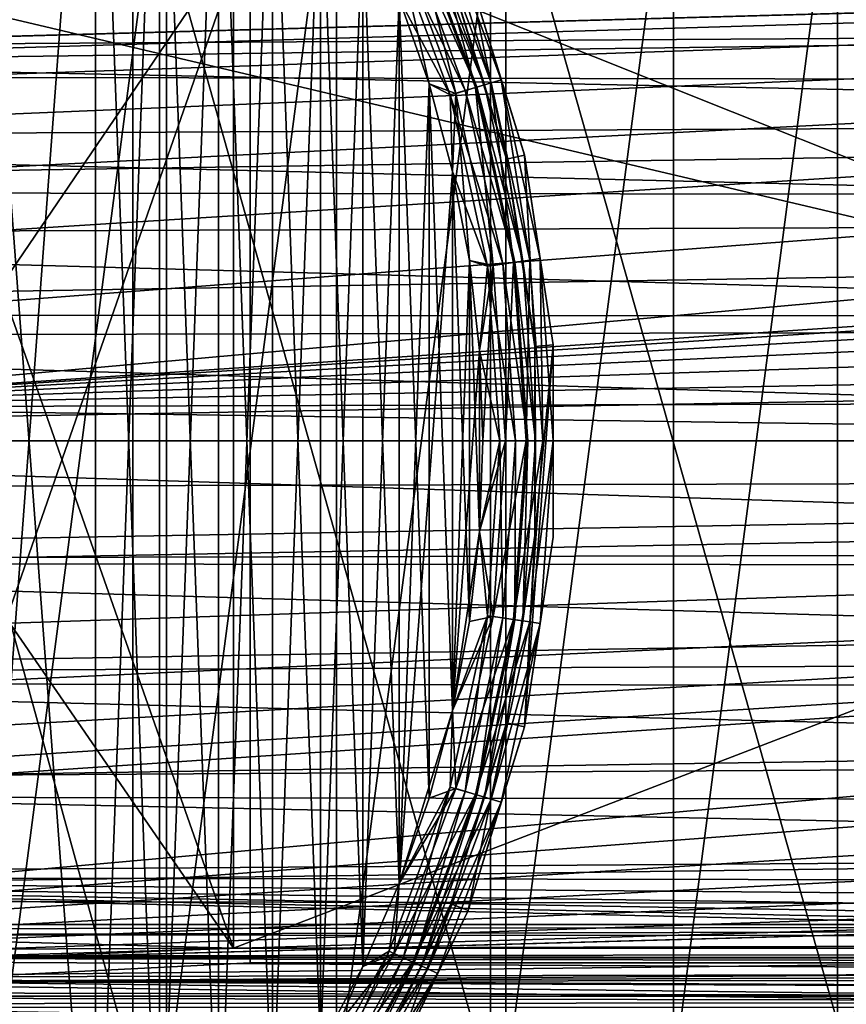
# Model space of a CAD drawing. Header units: millimetres. Extents: x -143 to 143, y -35 to 35.
# Tile 150 of 256: x -55 to -32, y -15 to 11. Entities that reach past the tile are written whole.
import ezdxf

# ---------------------------------------------------------------- set-up
doc = ezdxf.new("R2010")
doc.units = ezdxf.units.MM
doc.header["$LTSCALE"] = 65.185185
for name, color, linetype in [('100', 7, 'CONTINUOUS'), ('111', 7, 'CONTINUOUS'), ('112', 7, 'CONTINUOUS'), ('22', 7, 'CONTINUOUS'), ('30', 7, 'CONTINUOUS'), ('32', 7, 'CONTINUOUS'), ('34', 7, 'CONTINUOUS'), ('431', 7, 'CONTINUOUS'), ('432', 7, 'CONTINUOUS'), ('434', 7, 'CONTINUOUS'), ('436', 7, 'CONTINUOUS'), ('437', 7, 'CONTINUOUS'), ('439', 7, 'CONTINUOUS'), ('449', 7, 'CONTINUOUS'), ('45', 7, 'CONTINUOUS'), ('58', 7, 'CONTINUOUS'), ('71', 7, 'CONTINUOUS'), ('88', 7, 'CONTINUOUS'), ('95', 7, 'CONTINUOUS'), ('99', 7, 'CONTINUOUS')]:
    doc.layers.add(name, color=color, linetype=linetype)

msp = doc.modelspace()

# ---------------------------------------------------------------- linework, layer by layer
at = {"layer": '100', "linetype": 'CONTINUOUS'}
for points in [[(22.191, 14.113, -17.5), (-48.549, 14.113, -17.5), (22.191, -14.113, -17.5), (22.191, 14.113, -17.5)], [(-48.549, 14.113, -17.5), (-48.549, -14.113, -17.5), (22.191, -14.113, -17.5), (-48.549, 14.113, -17.5)]]:
    msp.add_3dface(points, dxfattribs=at)
at = {"layer": '111', "linetype": 'CONTINUOUS'}
for points in [[(-49, 13.712, -20.5), (22.5, 13.712, -20.5), (-49, -13.712, -20.5), (-49, 13.712, -20.5)], [(22.5, 13.712, -20.5), (22.5, -13.712, -20.5), (-49, -13.712, -20.5), (22.5, 13.712, -20.5)]]:
    msp.add_3dface(points, dxfattribs=at)
at = {"layer": '112', "linetype": 'CONTINUOUS'}
for points in [[(-68.5, 14.604, -14.5), (-58.781, 14.115, -17.49), (-49, -13.712, -20.5), (-68.5, 14.604, -14.5)], [(-68.5, 14.604, -14.5), (-49, -13.712, -20.5), (-58.781, -14.115, -17.49), (-68.5, 14.604, -14.5)], [(-58.781, 14.115, -17.49), (-49, 13.712, -20.5), (-49, -13.712, -20.5), (-58.781, 14.115, -17.49)]]:
    msp.add_3dface(points, dxfattribs=at)
at = {"layer": '22', "linetype": 'CONTINUOUS'}
for points in [[(-84, 10.566, 13.95), (-84, 12.678, 12.063), (8.5, 11.136, 13.5), (-84, 10.566, 13.95)], [(8.5, 11.136, 13.5), (-84, 12.678, 12.063), (8.418, 11.929, 12.805), (8.5, 11.136, 13.5)], [(8.5, 8.654, 15.21), (-84, 10.566, 13.95), (8.5, 11.136, 13.5), (8.5, 8.654, 15.21)], [(-84, 8.177, 15.472), (-84, 10.566, 13.95), (8.5, 8.654, 15.21), (-84, 8.177, 15.472)], [(8.5, 5.916, 16.47), (-84, 8.177, 15.472), (8.5, 8.654, 15.21), (8.5, 5.916, 16.47)], [(-84, 5.574, 16.589), (-84, 8.177, 15.472), (8.5, 5.916, 16.47), (-84, 5.574, 16.589)], [(8.5, 3.003, 17.24), (-84, 5.574, 16.589), (8.5, 5.916, 16.47), (8.5, 3.003, 17.24)], [(-84, 2.824, 17.271), (-84, 5.574, 16.589), (8.5, 3.003, 17.24), (-84, 2.824, 17.271)], [(8.5, 0, 17.5), (-84, 2.824, 17.271), (8.5, 3.003, 17.24), (8.5, 0, 17.5)], [(-84, 0, 17.5), (-84, 2.824, 17.271), (8.5, 0, 17.5), (-84, 0, 17.5)], [(-84, -3.211, 17.203), (-84, 0, 17.5), (8.5, -3.003, 17.24), (-84, -3.211, 17.203)], [(8.5, -3.003, 17.24), (-84, 0, 17.5), (8.5, 0, 17.5), (8.5, -3.003, 17.24)], [(8.5, -5.916, 16.47), (-84, -3.211, 17.203), (8.5, -3.003, 17.24), (8.5, -5.916, 16.47)], [(-84, -6.312, 16.322), (-84, -3.211, 17.203), (8.5, -5.916, 16.47), (-84, -6.312, 16.322)], [(8.5, -8.654, 15.21), (-84, -6.312, 16.322), (8.5, -5.916, 16.47), (8.5, -8.654, 15.21)], [(-84, -9.2, 14.887), (-84, -6.312, 16.322), (8.5, -8.654, 15.21), (-84, -9.2, 14.887)], [(8.5, -11.136, 13.5), (-84, -9.2, 14.887), (8.5, -8.654, 15.21), (8.5, -11.136, 13.5)], [(-84, -11.775, 12.946), (-84, -9.2, 14.887), (8.5, -11.136, 13.5), (-84, -11.775, 12.946)], [(8.418, -11.929, 12.805), (-84, -11.775, 12.946), (8.5, -11.136, 13.5), (8.418, -11.929, 12.805)], [(-84, -13.95, 10.566), (-84, -11.775, 12.946), (6.534, -13.86, 10.684), (-84, -13.95, 10.566)], [(6.534, -13.86, 10.684), (-84, -11.775, 12.946), (7.023, -13.679, 10.915), (6.534, -13.86, 10.684)], [(7.023, -13.679, 10.915), (-84, -11.775, 12.946), (7.476, -13.411, 11.242), (7.023, -13.679, 10.915)], [(7.476, -13.411, 11.242), (-84, -11.775, 12.946), (7.875, -13.044, 11.667), (7.476, -13.411, 11.242)], [(7.875, -13.044, 11.667), (-84, -11.775, 12.946), (8.198, -12.557, 12.189), (7.875, -13.044, 11.667)], [(8.198, -12.557, 12.189), (-84, -11.775, 12.946), (8.418, -11.929, 12.805), (8.198, -12.557, 12.189)], [(6.022, -13.966, 10.546), (-84, -13.95, 10.566), (6.534, -13.86, 10.684), (6.022, -13.966, 10.546)], [(-69.389, -14.513, 9.779), (-84, -13.95, 10.566), (-3.679, -14.374, 9.981), (-69.389, -14.513, 9.779)], [(-3.679, -14.374, 9.981), (-84, -13.95, 10.566), (-2.083, -14.094, 10.374), (-3.679, -14.374, 9.981)], [(-2.083, -14.094, 10.374), (-84, -13.95, 10.566), (-0.5, -14, 10.5), (-2.083, -14.094, 10.374)], [(-84, -13.95, 10.566), (6.022, -13.966, 10.546), (-0.5, -14, 10.5), (-84, -13.95, 10.566)], [(-5.278, -14.834, 9.285), (-69.389, -14.513, 9.779), (-3.679, -14.374, 9.981), (-5.278, -14.834, 9.285)], [(-68.905, -14.571, 9.692), (-69.389, -14.513, 9.779), (-5.278, -14.834, 9.285), (-68.905, -14.571, 9.692)], [(-60.782, -15.967, 7.162), (-68.905, -14.571, 9.692), (-6.811, -15.429, 8.257), (-60.782, -15.967, 7.162)], [(-6.811, -15.429, 8.257), (-68.905, -14.571, 9.692), (-5.278, -14.834, 9.285), (-6.811, -15.429, 8.257)]]:
    msp.add_3dface(points, dxfattribs=at)
at = {"layer": '30', "linetype": 'CONTINUOUS'}
for points in [[(48.938, 13.077, -28.5), (-62, 13.077, -28.5), (48.938, -13.077, -28.5), (48.938, 13.077, -28.5)], [(-62, 13.077, -28.5), (-62, -13.077, -28.5), (48.938, -13.077, -28.5), (-62, 13.077, -28.5)]]:
    msp.add_3dface(points, dxfattribs=at)
at = {"layer": '32', "linetype": 'CONTINUOUS'}
for points in [[(48.938, -13.077, -28.5), (-62, -13.077, -28.5), (-62, -13.192, -26.248), (48.938, -13.077, -28.5)], [(-62, -13.357, -24), (48.938, -13.077, -28.5), (-62, -13.192, -26.248), (-62, -13.357, -24)], [(48.938, -13.077, -28.5), (-62, -13.357, -24), (51.977, -13.424, -23.236), (48.938, -13.077, -28.5)], [(-49, -13.712, -20.5), (-62, -13.357, -24), (-89.5, -13.87, -19.235), (-49, -13.712, -20.5)], [(51.977, -13.424, -23.236), (-62, -13.357, -24), (-49, -13.712, -20.5), (51.977, -13.424, -23.236)], [(22.5, -13.712, -20.5), (51.977, -13.424, -23.236), (-49, -13.712, -20.5), (22.5, -13.712, -20.5)], [(-58.781, -14.115, -17.49), (-49, -13.712, -20.5), (-89.5, -13.87, -19.235), (-58.781, -14.115, -17.49)]]:
    msp.add_3dface(points, dxfattribs=at)
at = {"layer": '34', "linetype": 'CONTINUOUS'}
for points in [[(-48.549, -14.113, -17.5), (-58.564, -14.619, -14.418), (22.191, -14.113, -17.5), (-48.549, -14.113, -17.5)], [(22.191, -14.113, -17.5), (-58.564, -14.619, -14.418), (28.355, -14.312, -16.216), (22.191, -14.113, -17.5)], [(28.355, -14.312, -16.216), (-58.564, -14.619, -14.418), (34.5, -14.528, -14.936), (28.355, -14.312, -16.216)], [(-68.5, -15.217, -11.361), (-10.956, -15.187, -11.5), (-58.564, -14.619, -14.418), (-68.5, -15.217, -11.361)], [(-58.564, -14.619, -14.418), (-10.956, -15.187, -11.5), (34.5, -14.528, -14.936), (-58.564, -14.619, -14.418)], [(-21.872, -15.961, -8.1), (-10.956, -15.187, -11.5), (-68.5, -15.217, -11.361), (-21.872, -15.961, -8.1)], [(-68.5, -15.976, -8.038), (-21.872, -15.961, -8.1), (-68.5, -15.217, -11.361), (-68.5, -15.976, -8.038)]]:
    msp.add_3dface(points, dxfattribs=at)
at = {"layer": '431', "linetype": 'CONTINUOUS'}
for points in [[(-42.024, 9.682, -57.324), (-43.479, 14.395, -57.882), (-43.738, 14.277, -57.324), (-42.024, 9.682, -57.324)], [(-41.752, 9.763, -57.882), (-42.652, 12.696, -58.5), (-43.479, 14.395, -57.882), (-41.752, 9.763, -57.882)], [(-41.752, 9.763, -57.882), (-43.479, 14.395, -57.882), (-42.024, 9.682, -57.324), (-41.752, 9.763, -57.882)], [(-42.45, 9.558, -56.881), (-43.738, 14.277, -57.324), (-44.141, 14.093, -56.881), (-42.45, 9.558, -56.881)], [(-42.024, 9.682, -57.324), (-43.738, 14.277, -57.324), (-42.45, 9.558, -56.881), (-42.024, 9.682, -57.324)], [(-42.985, 9.4, -56.597), (-44.141, 14.093, -56.881), (-44.649, 13.861, -56.597), (-42.985, 9.4, -56.597)], [(-42.985, 9.4, -56.597), (-44.649, 13.861, -56.597), (-43.706, 9.656, -56.5), (-42.985, 9.4, -56.597)], [(-43.706, 9.656, -56.5), (-44.649, 13.861, -56.597), (-44.515, 11.968, -56.5), (-43.706, 9.656, -56.5)], [(-42.45, 9.558, -56.881), (-44.141, 14.093, -56.881), (-42.985, 9.4, -56.597), (-42.45, 9.558, -56.881)], [(-41.121, 7.733, -58.5), (-42.652, 12.696, -58.5), (-41.752, 9.763, -57.882), (-41.121, 7.733, -58.5)], [(-43.072, 7.29, -56.5), (-42.985, 9.4, -56.597), (-43.706, 9.656, -56.5), (-43.072, 7.29, -56.5)], [(-41.421, 4.828, -56.881), (-42.024, 9.682, -57.324), (-42.45, 9.558, -56.881), (-41.421, 4.828, -56.881)], [(-40.982, 4.891, -57.324), (-41.752, 9.763, -57.882), (-42.024, 9.682, -57.324), (-40.982, 4.891, -57.324)], [(-40.982, 4.891, -57.324), (-42.024, 9.682, -57.324), (-41.421, 4.828, -56.881), (-40.982, 4.891, -57.324)], [(-40.701, 4.932, -57.882), (-41.121, 7.733, -58.5), (-41.752, 9.763, -57.882), (-40.701, 4.932, -57.882)], [(-40.701, 4.932, -57.882), (-41.752, 9.763, -57.882), (-40.982, 4.891, -57.324), (-40.701, 4.932, -57.882)], [(-42.616, 4.883, -56.5), (-42.985, 9.4, -56.597), (-43.072, 7.29, -56.5), (-42.616, 4.883, -56.5)], [(-41.973, 4.749, -56.597), (-42.45, 9.558, -56.881), (-42.985, 9.4, -56.597), (-41.973, 4.749, -56.597)], [(-41.973, 4.749, -56.597), (-42.985, 9.4, -56.597), (-42.616, 4.883, -56.5), (-41.973, 4.749, -56.597)], [(-41.421, 4.828, -56.881), (-42.45, 9.558, -56.881), (-41.973, 4.749, -56.597), (-41.421, 4.828, -56.881)], [(-40.347, 2.597, -58.5), (-41.121, 7.733, -58.5), (-40.701, 4.932, -57.882), (-40.347, 2.597, -58.5)], [(-42.342, 2.448, -56.5), (-41.973, 4.749, -56.597), (-42.616, 4.883, -56.5), (-42.342, 2.448, -56.5)], [(-41.634, 0, -56.597), (-41.421, 4.828, -56.881), (-41.973, 4.749, -56.597), (-41.634, 0, -56.597)], [(-41.075, 0, -56.881), (-41.421, 4.828, -56.881), (-41.634, 0, -56.597), (-41.075, 0, -56.881)], [(-41.075, 0, -56.881), (-40.982, 4.891, -57.324), (-41.421, 4.828, -56.881), (-41.075, 0, -56.881)], [(-40.632, 0, -57.324), (-40.982, 4.891, -57.324), (-41.075, 0, -56.881), (-40.632, 0, -57.324)], [(-40.632, 0, -57.324), (-40.701, 4.932, -57.882), (-40.982, 4.891, -57.324), (-40.632, 0, -57.324)], [(-40.348, 0, -57.882), (-40.347, 2.597, -58.5), (-40.701, 4.932, -57.882), (-40.348, 0, -57.882)], [(-40.348, 0, -57.882), (-40.701, 4.932, -57.882), (-40.632, 0, -57.324), (-40.348, 0, -57.882)], [(-42.25, 0, -56.5), (-41.973, 4.749, -56.597), (-42.342, 2.448, -56.5), (-42.25, 0, -56.5)], [(-41.634, 0, -56.597), (-41.973, 4.749, -56.597), (-42.25, 0, -56.5), (-41.634, 0, -56.597)], [(-40.347, -2.597, -58.5), (-40.347, 2.597, -58.5), (-40.348, 0, -57.882), (-40.347, -2.597, -58.5)], [(-41.973, -4.749, -56.597), (-41.634, 0, -56.597), (-42.342, -2.448, -56.5), (-41.973, -4.749, -56.597)], [(-42.342, -2.448, -56.5), (-41.634, 0, -56.597), (-42.25, 0, -56.5), (-42.342, -2.448, -56.5)], [(-41.421, -4.828, -56.881), (-41.075, 0, -56.881), (-41.973, -4.749, -56.597), (-41.421, -4.828, -56.881)], [(-41.973, -4.749, -56.597), (-41.075, 0, -56.881), (-41.634, 0, -56.597), (-41.973, -4.749, -56.597)], [(-40.982, -4.891, -57.324), (-40.632, 0, -57.324), (-41.421, -4.828, -56.881), (-40.982, -4.891, -57.324)], [(-41.421, -4.828, -56.881), (-40.632, 0, -57.324), (-41.075, 0, -56.881), (-41.421, -4.828, -56.881)], [(-40.701, -4.932, -57.882), (-40.348, 0, -57.882), (-40.982, -4.891, -57.324), (-40.701, -4.932, -57.882)], [(-40.982, -4.891, -57.324), (-40.348, 0, -57.882), (-40.632, 0, -57.324), (-40.982, -4.891, -57.324)], [(-40.701, -4.932, -57.882), (-40.347, -2.597, -58.5), (-40.348, 0, -57.882), (-40.701, -4.932, -57.882)], [(-42.616, -4.883, -56.5), (-41.973, -4.749, -56.597), (-42.342, -2.448, -56.5), (-42.616, -4.883, -56.5)], [(-41.121, -7.733, -58.5), (-40.347, -2.597, -58.5), (-40.701, -4.932, -57.882), (-41.121, -7.733, -58.5)], [(-42.985, -9.4, -56.597), (-41.973, -4.749, -56.597), (-43.072, -7.29, -56.5), (-42.985, -9.4, -56.597)], [(-43.072, -7.29, -56.5), (-41.973, -4.749, -56.597), (-42.616, -4.883, -56.5), (-43.072, -7.29, -56.5)], [(-42.985, -9.4, -56.597), (-41.421, -4.828, -56.881), (-41.973, -4.749, -56.597), (-42.985, -9.4, -56.597)], [(-42.45, -9.558, -56.881), (-41.421, -4.828, -56.881), (-42.985, -9.4, -56.597), (-42.45, -9.558, -56.881)], [(-42.45, -9.558, -56.881), (-40.982, -4.891, -57.324), (-41.421, -4.828, -56.881), (-42.45, -9.558, -56.881)], [(-42.024, -9.682, -57.324), (-40.982, -4.891, -57.324), (-42.45, -9.558, -56.881), (-42.024, -9.682, -57.324)], [(-42.024, -9.682, -57.324), (-40.701, -4.932, -57.882), (-40.982, -4.891, -57.324), (-42.024, -9.682, -57.324)], [(-41.752, -9.763, -57.882), (-40.701, -4.932, -57.882), (-42.024, -9.682, -57.324), (-41.752, -9.763, -57.882)], [(-41.752, -9.763, -57.882), (-41.121, -7.733, -58.5), (-40.701, -4.932, -57.882), (-41.752, -9.763, -57.882)], [(-43.706, -9.656, -56.5), (-42.985, -9.4, -56.597), (-43.072, -7.29, -56.5), (-43.706, -9.656, -56.5)], [(-42.652, -12.696, -58.5), (-41.121, -7.733, -58.5), (-41.752, -9.763, -57.882), (-42.652, -12.696, -58.5)], [(-44.649, -13.861, -56.597), (-42.45, -9.558, -56.881), (-42.985, -9.4, -56.597), (-44.649, -13.861, -56.597)], [(-44.649, -13.861, -56.597), (-42.985, -9.4, -56.597), (-44.515, -11.969, -56.5), (-44.649, -13.861, -56.597)], [(-44.141, -14.093, -56.881), (-42.45, -9.558, -56.881), (-44.649, -13.861, -56.597), (-44.141, -14.093, -56.881)], [(-44.515, -11.969, -56.5), (-42.985, -9.4, -56.597), (-43.706, -9.656, -56.5), (-44.515, -11.969, -56.5)], [(-44.141, -14.093, -56.881), (-42.024, -9.682, -57.324), (-42.45, -9.558, -56.881), (-44.141, -14.093, -56.881)], [(-43.738, -14.277, -57.324), (-42.024, -9.682, -57.324), (-44.141, -14.093, -56.881), (-43.738, -14.277, -57.324)], [(-43.738, -14.277, -57.324), (-41.752, -9.763, -57.882), (-42.024, -9.682, -57.324), (-43.738, -14.277, -57.324)], [(-43.479, -14.395, -57.882), (-41.752, -9.763, -57.882), (-43.738, -14.277, -57.324), (-43.479, -14.395, -57.882)], [(-43.479, -14.395, -57.882), (-42.652, -12.696, -58.5), (-41.752, -9.763, -57.882), (-43.479, -14.395, -57.882)], [(-45.495, -14.214, -56.5), (-44.649, -13.861, -56.597), (-44.515, -11.969, -56.5), (-45.495, -14.214, -56.5)], [(-44.906, -17.375, -58.5), (-42.652, -12.696, -58.5), (-43.479, -14.395, -57.882), (-44.906, -17.375, -58.5)], [(-46.931, -18.039, -56.597), (-44.141, -14.093, -56.881), (-44.649, -13.861, -56.597), (-46.931, -18.039, -56.597)], [(-46.931, -18.039, -56.597), (-44.649, -13.861, -56.597), (-46.64, -16.38, -56.5), (-46.931, -18.039, -56.597)], [(-46.461, -18.341, -56.881), (-44.141, -14.093, -56.881), (-46.931, -18.039, -56.597), (-46.461, -18.341, -56.881)], [(-46.64, -16.38, -56.5), (-44.649, -13.861, -56.597), (-45.495, -14.214, -56.5), (-46.64, -16.38, -56.5)], [(-46.461, -18.341, -56.881), (-43.738, -14.277, -57.324), (-44.141, -14.093, -56.881), (-46.461, -18.341, -56.881)], [(-46.088, -18.581, -57.324), (-43.738, -14.277, -57.324), (-46.461, -18.341, -56.881), (-46.088, -18.581, -57.324)], [(-46.088, -18.581, -57.324), (-43.479, -14.395, -57.882), (-43.738, -14.277, -57.324), (-46.088, -18.581, -57.324)], [(-45.849, -18.734, -57.882), (-43.479, -14.395, -57.882), (-46.088, -18.581, -57.324), (-45.849, -18.734, -57.882)], [(-45.849, -18.734, -57.882), (-44.906, -17.375, -58.5), (-43.479, -14.395, -57.882), (-45.849, -18.734, -57.882)]]:
    msp.add_3dface(points, dxfattribs=at)
at = {"layer": '432', "linetype": 'CONTINUOUS'}
for points in [[(-42.652, 12.696, -58.5), (-41.121, 7.733, -58.5), (-42.652, 12.695, -81.5), (-42.652, 12.696, -58.5)], [(-42.652, 12.695, -81.5), (-41.121, 7.733, -58.5), (-41.121, 7.732, -81.5), (-42.652, 12.695, -81.5)], [(-41.121, 7.733, -58.5), (-40.347, 2.597, -58.5), (-41.121, 7.732, -81.5), (-41.121, 7.733, -58.5)], [(-41.121, 7.732, -81.5), (-40.347, 2.597, -58.5), (-40.347, 2.597, -81.5), (-41.121, 7.732, -81.5)], [(-40.347, 2.597, -58.5), (-40.347, -2.597, -58.5), (-40.347, 2.597, -81.5), (-40.347, 2.597, -58.5)], [(-40.347, 2.597, -81.5), (-40.347, -2.597, -58.5), (-40.347, -2.597, -81.5), (-40.347, 2.597, -81.5)], [(-40.347, -2.597, -58.5), (-41.121, -7.733, -58.5), (-41.121, -7.732, -81.5), (-40.347, -2.597, -58.5)], [(-40.347, -2.597, -81.5), (-40.347, -2.597, -58.5), (-41.121, -7.732, -81.5), (-40.347, -2.597, -81.5)], [(-41.121, -7.732, -81.5), (-41.121, -7.733, -58.5), (-42.652, -12.695, -81.5), (-41.121, -7.732, -81.5)], [(-41.121, -7.733, -58.5), (-42.652, -12.696, -58.5), (-42.652, -12.695, -81.5), (-41.121, -7.733, -58.5)], [(-42.652, -12.695, -81.5), (-42.652, -12.696, -58.5), (-44.906, -17.375, -81.5), (-42.652, -12.695, -81.5)], [(-42.652, -12.696, -58.5), (-44.906, -17.375, -58.5), (-44.906, -17.375, -81.5), (-42.652, -12.696, -58.5)]]:
    msp.add_3dface(points, dxfattribs=at)
at = {"layer": '434', "linetype": 'CONTINUOUS'}
for points in [[(-43.117, 12.513, -81.5), (-42.652, 12.695, -81.5), (-41.609, 7.621, -81.5), (-43.117, 12.513, -81.5)], [(-42.652, 12.695, -81.5), (-41.121, 7.732, -81.5), (-41.609, 7.621, -81.5), (-42.652, 12.695, -81.5)], [(-41.609, 7.621, -81.5), (-41.121, 7.732, -81.5), (-40.846, 2.559, -81.5), (-41.609, 7.621, -81.5)], [(-41.121, 7.732, -81.5), (-40.347, 2.597, -81.5), (-40.846, 2.559, -81.5), (-41.121, 7.732, -81.5)], [(-40.347, 2.597, -81.5), (-40.347, -2.597, -81.5), (-41.121, -7.732, -81.5), (-40.347, 2.597, -81.5)], [(-40.347, 2.597, -81.5), (-41.121, -7.732, -81.5), (-40.846, -2.559, -81.5), (-40.347, 2.597, -81.5)], [(-40.846, 2.559, -81.5), (-40.347, 2.597, -81.5), (-40.846, -2.559, -81.5), (-40.846, 2.559, -81.5)], [(-40.846, -2.559, -81.5), (-41.121, -7.732, -81.5), (-41.609, -7.621, -81.5), (-40.846, -2.559, -81.5)], [(-41.609, -7.621, -81.5), (-42.652, -12.695, -81.5), (-43.117, -12.513, -81.5), (-41.609, -7.621, -81.5)], [(-41.121, -7.732, -81.5), (-42.652, -12.695, -81.5), (-41.609, -7.621, -81.5), (-41.121, -7.732, -81.5)], [(-43.117, -12.513, -81.5), (-44.906, -17.375, -81.5), (-45.339, -17.125, -81.5), (-43.117, -12.513, -81.5)], [(-42.652, -12.695, -81.5), (-44.906, -17.375, -81.5), (-43.117, -12.513, -81.5), (-42.652, -12.695, -81.5)]]:
    msp.add_3dface(points, dxfattribs=at)
at = {"layer": '436', "linetype": 'CONTINUOUS'}
for points in [[(-43.118, 12.513, -58.5), (-43.117, 12.513, -81.5), (-41.609, 7.621, -58.5), (-43.118, 12.513, -58.5)], [(-43.117, 12.513, -81.5), (-41.609, 7.621, -81.5), (-41.609, 7.621, -58.5), (-43.117, 12.513, -81.5)], [(-41.609, 7.621, -81.5), (-40.846, 2.559, -81.5), (-40.846, 2.56, -58.5), (-41.609, 7.621, -81.5)], [(-41.609, 7.621, -58.5), (-41.609, 7.621, -81.5), (-40.846, 2.56, -58.5), (-41.609, 7.621, -58.5)], [(-40.846, 2.559, -81.5), (-40.846, -2.559, -81.5), (-40.846, 2.56, -58.5), (-40.846, 2.559, -81.5)], [(-40.846, 2.56, -58.5), (-40.846, -2.559, -81.5), (-40.846, -2.56, -58.5), (-40.846, 2.56, -58.5)], [(-40.846, -2.559, -81.5), (-41.609, -7.621, -81.5), (-40.846, -2.56, -58.5), (-40.846, -2.559, -81.5)], [(-40.846, -2.56, -58.5), (-41.609, -7.621, -81.5), (-41.609, -7.621, -58.5), (-40.846, -2.56, -58.5)], [(-41.609, -7.621, -58.5), (-43.117, -12.513, -81.5), (-43.118, -12.513, -58.5), (-41.609, -7.621, -58.5)], [(-41.609, -7.621, -81.5), (-43.117, -12.513, -81.5), (-41.609, -7.621, -58.5), (-41.609, -7.621, -81.5)], [(-43.117, -12.513, -81.5), (-45.339, -17.125, -81.5), (-43.118, -12.513, -58.5), (-43.117, -12.513, -81.5)], [(-43.118, -12.513, -58.5), (-45.339, -17.125, -81.5), (-45.339, -17.125, -58.5), (-43.118, -12.513, -58.5)]]:
    msp.add_3dface(points, dxfattribs=at)
at = {"layer": '437', "linetype": 'CONTINUOUS'}
for points in [[(-42.208, 9.629, -58.036), (-44.106, 14.109, -57.618), (-43.912, 14.197, -58.036), (-42.208, 9.629, -58.036)], [(-43.118, 12.513, -58.5), (-42.208, 9.629, -58.036), (-43.912, 14.197, -58.036), (-43.118, 12.513, -58.5)], [(-42.731, 9.475, -57.286), (-44.789, 13.797, -57.073), (-44.408, 13.971, -57.286), (-42.731, 9.475, -57.286)], [(-42.413, 9.569, -57.618), (-44.408, 13.971, -57.286), (-44.106, 14.109, -57.618), (-42.413, 9.569, -57.618)], [(-42.731, 9.475, -57.286), (-44.408, 13.971, -57.286), (-42.413, 9.569, -57.618), (-42.731, 9.475, -57.286)], [(-42.413, 9.569, -57.618), (-44.106, 14.109, -57.618), (-42.208, 9.629, -58.036), (-42.413, 9.569, -57.618)], [(-43.133, 9.357, -57.073), (-44.515, 11.969, -57), (-44.789, 13.797, -57.073), (-43.133, 9.357, -57.073)], [(-43.133, 9.357, -57.073), (-44.789, 13.797, -57.073), (-42.731, 9.475, -57.286), (-43.133, 9.357, -57.073)], [(-43.118, 12.513, -58.5), (-41.609, 7.621, -58.5), (-42.208, 9.629, -58.036), (-43.118, 12.513, -58.5)], [(-43.706, 9.656, -57), (-44.515, 11.969, -57), (-43.133, 9.357, -57.073), (-43.706, 9.656, -57)], [(-43.072, 7.29, -57), (-43.706, 9.656, -57), (-43.133, 9.357, -57.073), (-43.072, 7.29, -57)], [(-41.171, 4.864, -58.036), (-42.413, 9.569, -57.618), (-42.208, 9.629, -58.036), (-41.171, 4.864, -58.036)], [(-41.609, 7.621, -58.5), (-41.171, 4.864, -58.036), (-42.208, 9.629, -58.036), (-41.609, 7.621, -58.5)], [(-41.711, 4.786, -57.286), (-43.133, 9.357, -57.073), (-42.731, 9.475, -57.286), (-41.711, 4.786, -57.286)], [(-42.126, 4.727, -57.073), (-43.072, 7.29, -57), (-43.133, 9.357, -57.073), (-42.126, 4.727, -57.073)], [(-42.126, 4.727, -57.073), (-43.133, 9.357, -57.073), (-41.711, 4.786, -57.286), (-42.126, 4.727, -57.073)], [(-41.382, 4.833, -57.618), (-42.731, 9.475, -57.286), (-42.413, 9.569, -57.618), (-41.382, 4.833, -57.618)], [(-41.711, 4.786, -57.286), (-42.731, 9.475, -57.286), (-41.382, 4.833, -57.618), (-41.711, 4.786, -57.286)], [(-41.382, 4.833, -57.618), (-42.413, 9.569, -57.618), (-41.171, 4.864, -58.036), (-41.382, 4.833, -57.618)], [(-41.609, 7.621, -58.5), (-40.846, 2.56, -58.5), (-41.171, 4.864, -58.036), (-41.609, 7.621, -58.5)], [(-42.616, 4.883, -57), (-43.072, 7.29, -57), (-42.126, 4.727, -57.073), (-42.616, 4.883, -57)], [(-42.342, 2.448, -57), (-42.616, 4.883, -57), (-42.126, 4.727, -57.073), (-42.342, 2.448, -57)], [(-41.037, 0, -57.618), (-41.711, 4.786, -57.286), (-41.382, 4.833, -57.618), (-41.037, 0, -57.618)], [(-40.823, 0, -58.036), (-41.382, 4.833, -57.618), (-41.171, 4.864, -58.036), (-40.823, 0, -58.036)], [(-41.037, 0, -57.618), (-41.382, 4.833, -57.618), (-40.823, 0, -58.036), (-41.037, 0, -57.618)], [(-40.846, 2.56, -58.5), (-40.823, 0, -58.036), (-41.171, 4.864, -58.036), (-40.846, 2.56, -58.5)], [(-41.788, 0, -57.073), (-42.342, 2.448, -57), (-42.126, 4.727, -57.073), (-41.788, 0, -57.073)], [(-41.369, 0, -57.286), (-42.126, 4.727, -57.073), (-41.711, 4.786, -57.286), (-41.369, 0, -57.286)], [(-41.788, 0, -57.073), (-42.126, 4.727, -57.073), (-41.369, 0, -57.286), (-41.788, 0, -57.073)], [(-41.369, 0, -57.286), (-41.711, 4.786, -57.286), (-41.037, 0, -57.618), (-41.369, 0, -57.286)], [(-42.342, -2.448, -57), (-42.342, 2.448, -57), (-41.788, 0, -57.073), (-42.342, -2.448, -57)], [(-40.846, 2.56, -58.5), (-40.846, -2.56, -58.5), (-40.823, 0, -58.036), (-40.846, 2.56, -58.5)], [(-42.126, -4.727, -57.073), (-42.342, -2.448, -57), (-41.788, 0, -57.073), (-42.126, -4.727, -57.073)], [(-42.126, -4.727, -57.073), (-41.788, 0, -57.073), (-41.711, -4.786, -57.286), (-42.126, -4.727, -57.073)], [(-41.711, -4.786, -57.286), (-41.788, 0, -57.073), (-41.369, 0, -57.286), (-41.711, -4.786, -57.286)], [(-41.711, -4.786, -57.286), (-41.369, 0, -57.286), (-41.382, -4.833, -57.618), (-41.711, -4.786, -57.286)], [(-41.382, -4.833, -57.618), (-41.369, 0, -57.286), (-41.037, 0, -57.618), (-41.382, -4.833, -57.618)], [(-41.382, -4.833, -57.618), (-41.037, 0, -57.618), (-41.171, -4.864, -58.036), (-41.382, -4.833, -57.618)], [(-40.846, -2.56, -58.5), (-41.171, -4.864, -58.036), (-40.823, 0, -58.036), (-40.846, -2.56, -58.5)], [(-41.171, -4.864, -58.036), (-41.037, 0, -57.618), (-40.823, 0, -58.036), (-41.171, -4.864, -58.036)], [(-43.072, -7.29, -57), (-42.342, -2.448, -57), (-42.126, -4.727, -57.073), (-43.072, -7.29, -57)], [(-40.846, -2.56, -58.5), (-41.609, -7.621, -58.5), (-41.171, -4.864, -58.036), (-40.846, -2.56, -58.5)], [(-43.133, -9.357, -57.073), (-43.072, -7.29, -57), (-42.126, -4.727, -57.073), (-43.133, -9.357, -57.073)], [(-43.133, -9.357, -57.073), (-42.126, -4.727, -57.073), (-42.731, -9.475, -57.286), (-43.133, -9.357, -57.073)], [(-42.731, -9.475, -57.286), (-42.126, -4.727, -57.073), (-41.711, -4.786, -57.286), (-42.731, -9.475, -57.286)], [(-42.731, -9.475, -57.286), (-41.711, -4.786, -57.286), (-42.413, -9.569, -57.618), (-42.731, -9.475, -57.286)], [(-42.413, -9.569, -57.618), (-41.711, -4.786, -57.286), (-41.382, -4.833, -57.618), (-42.413, -9.569, -57.618)], [(-42.413, -9.569, -57.618), (-41.382, -4.833, -57.618), (-42.208, -9.629, -58.036), (-42.413, -9.569, -57.618)], [(-42.208, -9.629, -58.036), (-41.382, -4.833, -57.618), (-41.171, -4.864, -58.036), (-42.208, -9.629, -58.036)], [(-41.609, -7.621, -58.5), (-42.208, -9.629, -58.036), (-41.171, -4.864, -58.036), (-41.609, -7.621, -58.5)], [(-44.515, -11.968, -57), (-43.072, -7.29, -57), (-43.133, -9.357, -57.073), (-44.515, -11.968, -57)], [(-41.609, -7.621, -58.5), (-43.118, -12.513, -58.5), (-42.208, -9.629, -58.036), (-41.609, -7.621, -58.5)], [(-44.789, -13.797, -57.073), (-44.515, -11.968, -57), (-43.133, -9.357, -57.073), (-44.789, -13.797, -57.073)], [(-44.789, -13.797, -57.073), (-43.133, -9.357, -57.073), (-44.408, -13.971, -57.286), (-44.789, -13.797, -57.073)], [(-44.408, -13.971, -57.286), (-43.133, -9.357, -57.073), (-42.731, -9.475, -57.286), (-44.408, -13.971, -57.286)], [(-44.408, -13.971, -57.286), (-42.731, -9.475, -57.286), (-44.106, -14.109, -57.618), (-44.408, -13.971, -57.286)], [(-44.106, -14.109, -57.618), (-42.731, -9.475, -57.286), (-42.413, -9.569, -57.618), (-44.106, -14.109, -57.618)], [(-44.106, -14.109, -57.618), (-42.413, -9.569, -57.618), (-43.912, -14.197, -58.036), (-44.106, -14.109, -57.618)], [(-43.912, -14.197, -58.036), (-42.413, -9.569, -57.618), (-42.208, -9.629, -58.036), (-43.912, -14.197, -58.036)], [(-43.118, -12.513, -58.5), (-43.912, -14.197, -58.036), (-42.208, -9.629, -58.036), (-43.118, -12.513, -58.5)], [(-45.495, -14.214, -57), (-44.515, -11.968, -57), (-44.789, -13.797, -57.073), (-45.495, -14.214, -57)], [(-43.118, -12.513, -58.5), (-45.339, -17.125, -58.5), (-43.912, -14.197, -58.036), (-43.118, -12.513, -58.5)], [(-47.06, -17.956, -57.073), (-45.495, -14.214, -57), (-44.789, -13.797, -57.073), (-47.06, -17.956, -57.073)], [(-47.06, -17.956, -57.073), (-44.789, -13.797, -57.073), (-46.708, -18.182, -57.286), (-47.06, -17.956, -57.073)], [(-46.708, -18.182, -57.286), (-44.789, -13.797, -57.073), (-44.408, -13.971, -57.286), (-46.708, -18.182, -57.286)], [(-46.708, -18.182, -57.286), (-44.408, -13.971, -57.286), (-46.428, -18.362, -57.618), (-46.708, -18.182, -57.286)], [(-46.428, -18.362, -57.618), (-44.408, -13.971, -57.286), (-44.106, -14.109, -57.618), (-46.428, -18.362, -57.618)], [(-46.428, -18.362, -57.618), (-44.106, -14.109, -57.618), (-46.249, -18.477, -58.036), (-46.428, -18.362, -57.618)], [(-46.249, -18.477, -58.036), (-44.106, -14.109, -57.618), (-43.912, -14.197, -58.036), (-46.249, -18.477, -58.036)], [(-46.64, -16.38, -57), (-45.495, -14.214, -57), (-47.06, -17.956, -57.073), (-46.64, -16.38, -57)], [(-45.339, -17.125, -58.5), (-46.249, -18.477, -58.036), (-43.912, -14.197, -58.036), (-45.339, -17.125, -58.5)]]:
    msp.add_3dface(points, dxfattribs=at)
at = {"layer": '439', "linetype": 'CONTINUOUS'}
for points in [[(-56.56, 27.065, -57), (-52.731, 24.013, -57), (-56.559, -27.065, -57), (-56.56, 27.065, -57)], [(-52.731, 24.013, -57), (-52.731, -24.013, -57), (-56.559, -27.065, -57), (-52.731, 24.013, -57)], [(-52.731, 24.013, -57), (-50.998, 22.281, -57), (-52.731, -24.013, -57), (-52.731, 24.013, -57)], [(-50.998, 22.281, -57), (-50.998, -22.281, -57), (-52.731, -24.013, -57), (-50.998, 22.281, -57)], [(-50.998, 22.281, -57), (-49.399, 20.425, -57), (-50.998, -22.281, -57), (-50.998, 22.281, -57)], [(-49.399, 20.425, -57), (-49.399, -20.425, -57), (-50.998, -22.281, -57), (-49.399, 20.425, -57)], [(-49.399, 20.425, -57), (-47.944, 18.454, -57), (-49.399, -20.425, -57), (-49.399, 20.425, -57)], [(-47.944, 18.454, -57), (-47.944, -18.454, -57), (-49.399, -20.425, -57), (-47.944, 18.454, -57)], [(-47.944, 18.454, -57), (-46.64, 16.38, -57), (-47.944, -18.454, -57), (-47.944, 18.454, -57)], [(-46.64, 16.38, -57), (-46.64, -16.38, -57), (-47.944, -18.454, -57), (-46.64, 16.38, -57)], [(-46.64, 16.38, -57), (-45.495, 14.214, -57), (-46.64, -16.38, -57), (-46.64, 16.38, -57)], [(-45.495, 14.214, -57), (-45.495, -14.214, -57), (-46.64, -16.38, -57), (-45.495, 14.214, -57)], [(-45.495, 14.214, -57), (-44.515, 11.969, -57), (-45.495, -14.214, -57), (-45.495, 14.214, -57)], [(-44.515, 11.969, -57), (-44.515, -11.968, -57), (-45.495, -14.214, -57), (-44.515, 11.969, -57)], [(-44.515, 11.969, -57), (-43.706, 9.656, -57), (-44.515, -11.968, -57), (-44.515, 11.969, -57)], [(-43.706, 9.656, -57), (-43.072, 7.29, -57), (-44.515, -11.968, -57), (-43.706, 9.656, -57)], [(-43.072, 7.29, -57), (-43.072, -7.29, -57), (-44.515, -11.968, -57), (-43.072, 7.29, -57)], [(-43.072, 7.29, -57), (-42.616, 4.883, -57), (-43.072, -7.29, -57), (-43.072, 7.29, -57)], [(-42.616, 4.883, -57), (-42.342, 2.448, -57), (-43.072, -7.29, -57), (-42.616, 4.883, -57)], [(-42.342, 2.448, -57), (-42.342, -2.448, -57), (-43.072, -7.29, -57), (-42.342, 2.448, -57)]]:
    msp.add_3dface(points, dxfattribs=at)
at = {"layer": '449', "linetype": 'CONTINUOUS'}
for points in [[(-56.56, -27.065, -56.5), (-52.731, -24.013, -56.5), (-56.559, 27.065, -56.5), (-56.56, -27.065, -56.5)], [(-52.731, -24.013, -56.5), (-52.731, 24.013, -56.5), (-56.559, 27.065, -56.5), (-52.731, -24.013, -56.5)], [(-52.731, -24.013, -56.5), (-50.998, -22.281, -56.5), (-52.731, 24.013, -56.5), (-52.731, -24.013, -56.5)], [(-50.998, -22.281, -56.5), (-50.998, 22.281, -56.5), (-52.731, 24.013, -56.5), (-50.998, -22.281, -56.5)], [(-50.998, -22.281, -56.5), (-49.399, -20.425, -56.5), (-50.998, 22.281, -56.5), (-50.998, -22.281, -56.5)], [(-49.399, -20.425, -56.5), (-49.399, 20.425, -56.5), (-50.998, 22.281, -56.5), (-49.399, -20.425, -56.5)], [(-49.399, -20.425, -56.5), (-47.944, -18.454, -56.5), (-49.399, 20.425, -56.5), (-49.399, -20.425, -56.5)], [(-47.944, -18.454, -56.5), (-47.944, 18.454, -56.5), (-49.399, 20.425, -56.5), (-47.944, -18.454, -56.5)], [(-47.944, -18.454, -56.5), (-46.64, -16.38, -56.5), (-47.944, 18.454, -56.5), (-47.944, -18.454, -56.5)], [(-46.64, -16.38, -56.5), (-46.64, 16.38, -56.5), (-47.944, 18.454, -56.5), (-46.64, -16.38, -56.5)], [(-46.64, -16.38, -56.5), (-45.495, -14.214, -56.5), (-46.64, 16.38, -56.5), (-46.64, -16.38, -56.5)], [(-45.495, -14.214, -56.5), (-45.495, 14.214, -56.5), (-46.64, 16.38, -56.5), (-45.495, -14.214, -56.5)], [(-45.495, -14.214, -56.5), (-44.515, -11.969, -56.5), (-45.495, 14.214, -56.5), (-45.495, -14.214, -56.5)], [(-44.515, -11.969, -56.5), (-44.515, 11.968, -56.5), (-45.495, 14.214, -56.5), (-44.515, -11.969, -56.5)], [(-44.515, -11.969, -56.5), (-43.706, -9.656, -56.5), (-44.515, 11.968, -56.5), (-44.515, -11.969, -56.5)], [(-43.706, -9.656, -56.5), (-43.706, 9.656, -56.5), (-44.515, 11.968, -56.5), (-43.706, -9.656, -56.5)], [(-43.706, -9.656, -56.5), (-43.072, -7.29, -56.5), (-43.706, 9.656, -56.5), (-43.706, -9.656, -56.5)], [(-43.072, -7.29, -56.5), (-43.072, 7.29, -56.5), (-43.706, 9.656, -56.5), (-43.072, -7.29, -56.5)], [(-43.072, -7.29, -56.5), (-42.616, -4.883, -56.5), (-43.072, 7.29, -56.5), (-43.072, -7.29, -56.5)], [(-42.616, -4.883, -56.5), (-42.616, 4.883, -56.5), (-43.072, 7.29, -56.5), (-42.616, -4.883, -56.5)], [(-42.616, -4.883, -56.5), (-42.342, -2.448, -56.5), (-42.616, 4.883, -56.5), (-42.616, -4.883, -56.5)], [(-42.342, -2.448, -56.5), (-42.342, 2.448, -56.5), (-42.616, 4.883, -56.5), (-42.342, -2.448, -56.5)], [(-42.342, -2.448, -56.5), (-42.25, 0, -56.5), (-42.342, 2.448, -56.5), (-42.342, -2.448, -56.5)]]:
    msp.add_3dface(points, dxfattribs=at)
at = {"layer": '45', "linetype": 'CONTINUOUS'}
for points in [[(-92.5, 15.016, -31.5), (92.5, 15.016, -31.5), (-75, 10.4, -31.5), (-92.5, 15.016, -31.5)], [(-75, 10.4, -31.5), (92.5, 15.016, -31.5), (-74.84, 10.399, -31.5), (-75, 10.4, -31.5)], [(-74.84, 10.399, -31.5), (92.5, 15.016, -31.5), (-74.679, 10.395, -31.5), (-74.84, 10.399, -31.5)], [(-74.679, 10.395, -31.5), (92.5, 15.016, -31.5), (-72.564, 10.111, -31.5), (-74.679, 10.395, -31.5)], [(-72.564, 10.111, -31.5), (92.5, 15.016, -31.5), (-70.531, 9.391, -31.5), (-72.564, 10.111, -31.5)], [(-70.531, 9.391, -31.5), (92.5, 15.016, -31.5), (-68.691, 8.268, -31.5), (-70.531, 9.391, -31.5)], [(-68.691, 8.268, -31.5), (92.5, 15.016, -31.5), (-67.122, 6.79, -31.5), (-68.691, 8.268, -31.5)], [(-67.122, 6.79, -31.5), (92.5, 15.016, -31.5), (-65.892, 5.02, -31.5), (-67.122, 6.79, -31.5)], [(-65.892, 5.02, -31.5), (92.5, 15.016, -31.5), (-65.052, 3.034, -31.5), (-65.892, 5.02, -31.5)], [(-65.052, 3.034, -31.5), (92.5, 15.016, -31.5), (-64.641, 0.918, -31.5), (-65.052, 3.034, -31.5)], [(-64.641, 0.918, -31.5), (92.5, 15.016, -31.5), (72.877, 10.181, -31.5), (-64.641, 0.918, -31.5)], [(70.823, 9.524, -31.5), (-64.641, 0.918, -31.5), (72.877, 10.181, -31.5), (70.823, 9.524, -31.5)], [(68.95, 8.459, -31.5), (-64.641, 0.918, -31.5), (70.823, 9.524, -31.5), (68.95, 8.459, -31.5)], [(67.336, 7.03, -31.5), (-64.641, 0.918, -31.5), (68.95, 8.459, -31.5), (67.336, 7.03, -31.5)], [(66.051, 5.299, -31.5), (-64.641, 0.918, -31.5), (67.336, 7.03, -31.5), (66.051, 5.299, -31.5)], [(65.151, 3.34, -31.5), (-64.641, 0.918, -31.5), (66.051, 5.299, -31.5), (65.151, 3.34, -31.5)], [(64.674, 1.238, -31.5), (-64.641, 0.918, -31.5), (65.151, 3.34, -31.5), (64.674, 1.238, -31.5)], [(64.641, -0.918, -31.5), (-64.641, 0.918, -31.5), (64.674, 1.238, -31.5), (64.641, -0.918, -31.5)], [(-64.674, -1.238, -31.5), (-64.641, 0.918, -31.5), (64.641, -0.918, -31.5), (-64.674, -1.238, -31.5)], [(-92.5, -15.016, -31.5), (-72.877, -10.181, -31.5), (64.641, -0.918, -31.5), (-92.5, -15.016, -31.5)], [(65.052, -3.034, -31.5), (-92.5, -15.016, -31.5), (64.641, -0.918, -31.5), (65.052, -3.034, -31.5)], [(-72.877, -10.181, -31.5), (-70.823, -9.524, -31.5), (64.641, -0.918, -31.5), (-72.877, -10.181, -31.5)], [(-70.823, -9.524, -31.5), (-68.95, -8.459, -31.5), (64.641, -0.918, -31.5), (-70.823, -9.524, -31.5)], [(-68.95, -8.459, -31.5), (-67.336, -7.03, -31.5), (64.641, -0.918, -31.5), (-68.95, -8.459, -31.5)], [(-67.336, -7.03, -31.5), (-66.051, -5.299, -31.5), (64.641, -0.918, -31.5), (-67.336, -7.03, -31.5)], [(-66.051, -5.299, -31.5), (-65.151, -3.34, -31.5), (64.641, -0.918, -31.5), (-66.051, -5.299, -31.5)], [(-65.151, -3.34, -31.5), (-64.674, -1.238, -31.5), (64.641, -0.918, -31.5), (-65.151, -3.34, -31.5)], [(65.892, -5.02, -31.5), (-92.5, -15.016, -31.5), (65.052, -3.034, -31.5), (65.892, -5.02, -31.5)], [(67.122, -6.79, -31.5), (-92.5, -15.016, -31.5), (65.892, -5.02, -31.5), (67.122, -6.79, -31.5)], [(68.691, -8.268, -31.5), (-92.5, -15.016, -31.5), (67.122, -6.79, -31.5), (68.691, -8.268, -31.5)], [(70.531, -9.391, -31.5), (-92.5, -15.016, -31.5), (68.691, -8.268, -31.5), (70.531, -9.391, -31.5)], [(72.564, -10.111, -31.5), (-92.5, -15.016, -31.5), (70.531, -9.391, -31.5), (72.564, -10.111, -31.5)], [(74.679, -10.395, -31.5), (-92.5, -15.016, -31.5), (72.564, -10.111, -31.5), (74.679, -10.395, -31.5)], [(74.84, -10.399, -31.5), (-92.5, -15.016, -31.5), (74.679, -10.395, -31.5), (74.84, -10.399, -31.5)], [(75, -10.4, -31.5), (-92.5, -15.016, -31.5), (74.84, -10.399, -31.5), (75, -10.4, -31.5)], [(75, -10.4, -31.5), (92.5, -15.016, -31.5), (-92.5, -15.016, -31.5), (75, -10.4, -31.5)]]:
    msp.add_3dface(points, dxfattribs=at)
at = {"layer": '58', "linetype": 'CONTINUOUS'}
for points in [[(-42.043, 17.45, 1.325), (-51.716, 16.954, 4.338), (-42.043, -17.45, 1.325), (-42.043, 17.45, 1.325)], [(-32.18, 17.413, -1.747), (-42.043, 17.45, 1.325), (-32.18, -17.413, -1.747), (-32.18, 17.413, -1.747)], [(-42.043, 17.45, 1.325), (-42.043, -17.45, 1.325), (-32.18, -17.413, -1.747), (-42.043, 17.45, 1.325)], [(-51.716, 16.954, 4.338), (-60.782, 15.967, 7.162), (-51.716, -16.954, 4.338), (-51.716, 16.954, 4.338)], [(-51.716, 16.954, 4.338), (-51.716, -16.954, 4.338), (-42.043, -17.45, 1.325), (-51.716, 16.954, 4.338)], [(-60.782, 15.967, 7.162), (-60.782, -15.967, 7.162), (-51.716, -16.954, 4.338), (-60.782, 15.967, 7.162)]]:
    msp.add_3dface(points, dxfattribs=at)
at = {"layer": '71', "linetype": 'CONTINUOUS'}
for points in [[(92.5, 12.377, 16.342), (-92.5, 12.746, 16.056), (-92.5, 9.887, 17.958), (92.5, 12.377, 16.342)], [(92.5, 9.579, 18.125), (92.5, 12.377, 16.342), (-92.5, 9.887, 17.958), (92.5, 9.579, 18.125)], [(92.5, 9.579, 18.125), (-92.5, 9.887, 17.958), (-92.5, 6.749, 19.357), (92.5, 9.579, 18.125)], [(92.5, 6.529, 19.433), (92.5, 9.579, 18.125), (-92.5, 6.749, 19.357), (92.5, 6.529, 19.433)], [(92.5, 6.529, 19.433), (-92.5, 6.749, 19.357), (-92.5, 3.423, 20.212), (92.5, 6.529, 19.433)], [(92.5, 3.308, 20.231), (92.5, 6.529, 19.433), (-92.5, 3.423, 20.212), (92.5, 3.308, 20.231)], [(92.5, 3.308, 20.231), (-92.5, 3.423, 20.212), (-92.5, 0, 20.5), (92.5, 3.308, 20.231)], [(92.5, 0, 20.5), (92.5, 3.308, 20.231), (-92.5, 0, 20.5), (92.5, 0, 20.5)], [(92.5, -3.423, 20.212), (92.5, 0, 20.5), (-92.5, -3.308, 20.231), (92.5, -3.423, 20.212)], [(92.5, 0, 20.5), (-92.5, 0, 20.5), (-92.5, -3.308, 20.231), (92.5, 0, 20.5)], [(92.5, -3.423, 20.212), (-92.5, -3.308, 20.231), (-92.5, -6.529, 19.433), (92.5, -3.423, 20.212)], [(92.5, -6.749, 19.357), (92.5, -3.423, 20.212), (-92.5, -6.529, 19.433), (92.5, -6.749, 19.357)], [(92.5, -6.749, 19.357), (-92.5, -6.529, 19.433), (-92.5, -9.579, 18.125), (92.5, -6.749, 19.357)], [(92.5, -9.887, 17.958), (92.5, -6.749, 19.357), (-92.5, -9.579, 18.125), (92.5, -9.887, 17.958)], [(92.5, -9.887, 17.958), (-92.5, -9.579, 18.125), (-92.5, -12.377, 16.342), (92.5, -9.887, 17.958)], [(92.5, -12.746, 16.056), (92.5, -9.887, 17.958), (-92.5, -12.377, 16.342), (92.5, -12.746, 16.056)], [(92.5, -12.746, 16.056), (-92.5, -12.377, 16.342), (-92.5, -14.852, 14.131), (92.5, -12.746, 16.056)], [(92.5, -15.248, 13.703), (92.5, -12.746, 16.056), (-92.5, -14.852, 14.131), (92.5, -15.248, 13.703)], [(92.5, -15.248, 13.703), (-92.5, -14.852, 14.131), (-92.5, -16.937, 11.55), (92.5, -15.248, 13.703)]]:
    msp.add_3dface(points, dxfattribs=at)
at = {"layer": '88', "linetype": 'CONTINUOUS'}
for points in [[(92.5, -15.016, -31.5), (92.5, -15.321, -31.452), (-92.5, -15.016, -31.5), (92.5, -15.016, -31.5)], [(-92.5, -15.016, -31.5), (92.5, -15.321, -31.452), (-92.5, -15.321, -31.452), (-92.5, -15.016, -31.5)]]:
    msp.add_3dface(points, dxfattribs=at)
at = {"layer": '95', "linetype": 'CONTINUOUS'}
for points in [[(-50.807, -17.476, 0.912), (-55.374, -17.344, 2.335), (-50.807, 17.476, 0.912), (-50.807, -17.476, 0.912)], [(-55.374, -17.344, 2.335), (-55.374, 17.344, 2.335), (-50.807, 17.476, 0.912), (-55.374, -17.344, 2.335)], [(-46.21, -17.492, -0.519), (-50.807, -17.476, 0.912), (-46.21, 17.492, -0.519), (-46.21, -17.492, -0.519)], [(-50.807, -17.476, 0.912), (-50.807, 17.476, 0.912), (-46.21, 17.492, -0.519), (-50.807, -17.476, 0.912)], [(-46.21, -17.492, -0.519), (-46.21, 17.492, -0.519), (-41.626, 17.391, -1.947), (-46.21, -17.492, -0.519)], [(-41.626, -17.391, -1.947), (-46.21, -17.492, -0.519), (-41.626, 17.391, -1.947), (-41.626, -17.391, -1.947)], [(-41.626, -17.391, -1.947), (-41.626, 17.391, -1.947), (-37.094, 17.175, -3.359), (-41.626, -17.391, -1.947)], [(-37.094, -17.175, -3.359), (-41.626, -17.391, -1.947), (-37.094, 17.175, -3.359), (-37.094, -17.175, -3.359)], [(-32.656, 16.846, -4.741), (-37.094, -17.175, -3.359), (-37.094, 17.175, -3.359), (-32.656, 16.846, -4.741)], [(-32.656, -16.846, -4.741), (-37.094, -17.175, -3.359), (-32.656, 16.846, -4.741), (-32.656, -16.846, -4.741)], [(-32.656, -16.846, -4.741), (-32.656, 16.846, -4.741), (-21.872, 15.961, -8.1), (-32.656, -16.846, -4.741)], [(-32.656, -16.846, -4.741), (-21.872, 15.961, -8.1), (-21.872, -15.961, -8.1), (-32.656, -16.846, -4.741)]]:
    msp.add_3dface(points, dxfattribs=at)
at = {"layer": '99', "linetype": 'CONTINUOUS'}
for points in [[(-48.549, 14.113, -17.5), (-58.564, 14.619, -14.418), (-68.5, -15.217, -11.361), (-48.549, 14.113, -17.5)], [(-48.549, 14.113, -17.5), (-68.5, -15.217, -11.361), (-58.564, -14.619, -14.418), (-48.549, 14.113, -17.5)], [(-48.549, 14.113, -17.5), (-58.564, -14.619, -14.418), (-48.549, -14.113, -17.5), (-48.549, 14.113, -17.5)]]:
    msp.add_3dface(points, dxfattribs=at)

doc.saveas('drawing.dxf')
